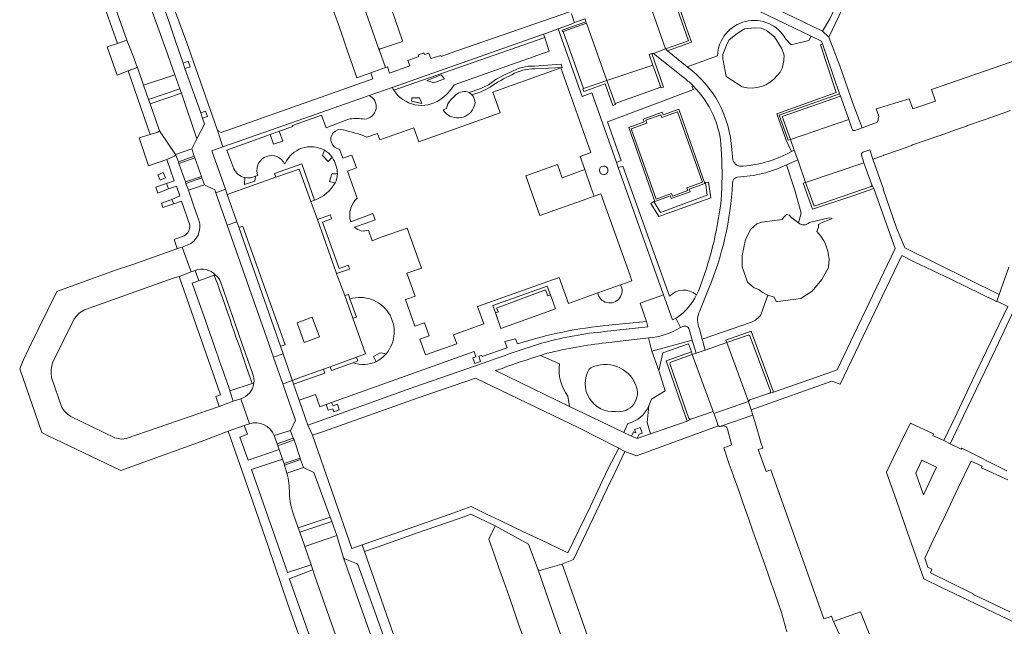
# Model space of a CAD drawing. Header units: metres. Extents: x 151213 to 156373, y 469495 to 475754.
# Tile 134 of 230: x 153527 to 153729, y 473359 to 473483. Entities that reach past the tile are written whole.
import ezdxf

# ---------------------------------------------------------------- set-up
doc = ezdxf.new("R2010")
doc.units = ezdxf.units.M
for name, color, linetype, lineweight in [('B-WE-OG-TERREIN_BEGROEID-GV', 252, 'Continuous', 18), ('B-WE-VH-GESLOTENVERHARDING_ASFALT-GV', 252, 'Continuous', 18), ('B-WE-VH-GESLOTENVERHARDING_KUNSTSTOF-GV', 252, 'Continuous', 18), ('B-WE-VH-HALFVERHARDING_GRASBETONSTEEN-GV', 252, 'Continuous', 18), ('B-WE-VH-ONVERHARD-GV', 252, 'Continuous', 18), ('B-WE-VH-ONVERHARD_BOOMSCHORS-GV', 252, 'Continuous', 18), ('B-WE-VH-ONVERHARD_ZAND-GV', 252, 'Continuous', 18), ('B-WE-VH-OPENVERHARDING_BETONSTRAATSTEEN-GV', 252, 'Continuous', 18), ('B-WE-VH-OPENVERHARDING_SIERBESTRATING-GV', 252, 'Continuous', 18), ('B-WE-VH-OPENVERHARDING_STRAATBAKSTEEN-GV', 252, 'Continuous', 18), ('B-WE-VH-OPENVERHARDING_TEGEL-GV', 252, 'Continuous', 18)]:
    doc.layers.add(name, color=color, linetype=linetype, lineweight=lineweight)

msp = doc.modelspace()

# ---------------------------------------------------------------- linework, layer by layer
at = {"layer": 'B-WE-OG-TERREIN_BEGROEID-GV'}
for points in [[(153684.254, 473479.176, 0.7603517), (153670.2, 473475.788)], [(153671.353, 473474.79, -0.0466198), (153671.296, 473476.013)], [(153683.839, 473476.112, -0.1499305), (153683.045, 473472.377)], [(153663.951, 473473.506, -0.2242754), (153673.106, 473456.523)], [(153682.474, 473471.696, -0.3026193), (153675.296, 473469.418)], [(153670.963, 473456.664, 0.1878537), (153665.207, 473469.58)], [(153671.043, 473447.337, 0.0253019), (153670.963, 473456.664)], [(153675.496, 473453.131, 0.1064432), (153685.379, 473456.091)], [(153673.371, 473454.356, 0.3910492), (153675.496, 473453.131)], [(153684.342, 473453.357, -0.1040859), (153674.3, 473450.868)], [(153673.288, 473449.541, -0.085757), (153668.301, 473427.702)], [(153674.3, 473450.868, 0.3996915), (153673.288, 473449.541)], [(153666.621, 473428.395, 0.0683128), (153671.043, 473447.337)], [(153660.334, 473426.399, -0.3958002), (153665.852, 473426.701)], [(153665.903, 473426.654, 0.0378649), (153666.621, 473428.395)], [(153680.506, 473426.605, -0.0811763), (153678.655, 473427.795)], [(153666.565, 473423.361, 0.2089051), (153666.321, 473420.163)], [(153677.151, 473421.084, 0.1604156), (153679.091, 473422.541)], [(153647.283, 473416.798, 0.0360402), (153635.186, 473414.658)], [(153637.728, 473412.485, 0.2100045), (153639.462, 473405.858)], [(153649.243, 473402.7, -0.6129401), (153643.839, 473411.403)], [(153644.161, 473411.663, -0.4367944), (153653.362, 473408.24)], [(153653.362, 473408.24, -0.6028327), (153649.243, 473402.7)], [(153651.795, 473400.259, 0.23922), (153656.059, 473403.874)], [(153656.059, 473403.874, -0.23922), (153651.795, 473400.259)], [(153579.058, 473397.784, 0.3940982), (153573.988, 473400.184)], [(153582.202, 473385.785, 0.0612896), (153581.69, 473390.061)], [(153582.99, 473381.767, -0.0736661), (153582.202, 473385.785)]]:
    msp.add_lwpolyline(points, format="xyb", dxfattribs=at)
at = {"layer": 'B-WE-OG-TERREIN_BEGROEID-GV', "flags": 128}
for points in [[(153671.296, 473476.013), (153672.211, 473478.319), (153672.615, 473479.066), (153674.222, 473480.33), (153675.759, 473481.28), (153677.861, 473481.523), (153679.135, 473481.421), (153680.267, 473480.936), (153681.904, 473479.643), (153683.319, 473477.338), (153683.839, 473476.112)], [(153691.791, 473478.198), (153691.576, 473478.759), (153689.413, 473479.807), (153689, 473478.903), (153685.343, 473478.004), (153684.254, 473479.176)], [(153685.379, 473456.091), (153684.275, 473458.464), (153682.412, 473463.867), (153694.588, 473468.231), (153691.338, 473478.042), (153691.791, 473478.198)], [(153670.2, 473475.788), (153663.951, 473473.506)], [(153675.296, 473469.418), (153671.957, 473471.487), (153671.353, 473474.79)], [(153683.045, 473472.377), (153682.474, 473471.696)], [(153665.207, 473469.58), (153664.904, 473469.466), (153665.229, 473468.813), (153647.586, 473462.176)], [(153647.586, 473462.176), (153650.362, 473454.286), (153649.436, 473453.854), (153649.801, 473452.825), (153650.761, 473453.073), (153660.334, 473426.399)], [(153673.106, 473456.523), (153673.371, 473454.356)], [(153686.831, 473441.482), (153687.396, 473443.446), (153686.079, 473448.167), (153684.342, 473453.357)], [(153678.655, 473427.795), (153677.714, 473428.09), (153676.34, 473429.283), (153675.289, 473432.456), (153675.289, 473434.741), (153675.956, 473438.056), (153677.047, 473440.138), (153678.26, 473441.23), (153679.311, 473441.593), (153683.476, 473442.139), (153683.759, 473442.584), (153684.345, 473443.19), (153684.972, 473443.008), (153685.335, 473442.564), (153685.8, 473442.24), (153686.831, 473441.482)], [(153668.301, 473427.702), (153666.565, 473423.361)], [(153665.852, 473426.701), (153665.903, 473426.654)], [(153679.091, 473422.541), (153680.506, 473426.605)], [(153666.321, 473420.163), (153666.459, 473419.671), (153667.012, 473417.546), (153677.151, 473421.084)], [(153656.059, 473403.874), (153656.65, 473405.215), (153659.455, 473406.965), (153658.147, 473411.117), (153656.72, 473415.092), (153655.99, 473417.82), (153647.283, 473416.798)], [(153635.186, 473414.658), (153633.839, 473414.243), (153637.728, 473412.485)], [(153643.839, 473411.403), (153644.161, 473411.663)], [(153639.462, 473405.858), (153639.789, 473403.739), (153650.942, 473398.413), (153651.795, 473400.259)], [(153652.519, 473397.654), (153652.904, 473398.525), (153653.389, 473398.303), (153653.139, 473399.016), (153654.27, 473399.408), (153654.709, 473398.29), (153654.077, 473398.075), (153653.696, 473397.184), (153656.436, 473398.146), (153655.711, 473400.465), (153656.059, 473403.874)], [(153573.988, 473400.184), (153572.916, 473399.828), (153573.569, 473398.059), (153571.994, 473397.468), (153573.71, 473392.694), (153580.088, 473394.883), (153579.808, 473395.65), (153579.653, 473396.092), (153579.058, 473397.784)], [(153651.795, 473400.259), (153650.942, 473398.413), (153652.519, 473397.654)], [(153581.69, 473390.061), (153581.19, 473391.677), (153581.091, 473391.995), (153580.759, 473392.946), (153574.375, 473390.805), (153581.823, 473369.633), (153586.65, 473371.188), (153585.377, 473374.998), (153584.37, 473377.9), (153584.031, 473378.79), (153582.99, 473381.767)]]:
    msp.add_lwpolyline(points, dxfattribs=at)
for points in [[(153667.604, 473449.527), (153664.402, 473448.392), (153664.596, 473447.85), (153660.701, 473446.432), (153660.501, 473446.976), (153657.299, 473445.846), (153651.934, 473461.037), (153655.123, 473462.192), (153654.915, 473462.761), (153658.809, 473464.19), (153659.017, 473463.628), (153662.229, 473464.804)], [(153668.097, 473447.142), (153667.719, 473449.72), (153668.316, 473449.806), (153668.805, 473446.625), (153658.122, 473442.779), (153656.491, 473445.43), (153657.088, 473445.861), (153658.508, 473443.595)], [(153559.521, 473430.471), (153558.282, 473430.081), (153540.08, 473423.57), (153538.99, 473422.91), (153537.95, 473421.77), (153533.48, 473412.69), (153533.24, 473411.38), (153533.23, 473410.49), (153533.31, 473409.68), (153535.42, 473403.56), (153535.89, 473402.84), (153536.59, 473402.14), (153537.3, 473401.67), (153546.33, 473397.28), (153547.69, 473397.04), (153548.62, 473397.13), (153567.767, 473403.768), (153567.053, 473405.822), (153568.028, 473406.163)], [(153665.784, 473414.723), (153665.004, 473417.329), (153656.72, 473415.092), (153658.147, 473411.117), (153658.954, 473414.744), (153664.261, 473416.592), (153664.842, 473414.962), (153665.013, 473414.446)], [(153592.757, 473353.42), (153592.64, 473354.01), (153592.14, 473355.49), (153587.366, 473369.098), (153586.988, 473370.176), (153582.177, 473368.337), (153582.537, 473367.315), (153587.81, 473352.37), (153589.549, 473347.347), (153589.67, 473347.39), (153591.04, 473348.34), (153591.67, 473349.03), (153592.22, 473349.87), (153592.63, 473350.86), (153592.83, 473351.91), (153592.89, 473352.75)]]:
    msp.add_lwpolyline(points, close=True, dxfattribs=at)
at = {"layer": 'B-WE-VH-GESLOTENVERHARDING_ASFALT-GV', "flags": 128}
msp.add_lwpolyline([(153556.766, 473477.149), (153552.3, 473489.68), (153550.4, 473495.28), (153548.772, 473500), (153547.091, 473504.876), (153546.795, 473505.736), (153540.227, 473503.486), (153541.421, 473500), (153543.72, 473493.29), (153544, 473492.6), (153548.814, 473478.993), (153550.301, 473475.19), (153550.872, 473473.593), (153550.963, 473473.393), (153552.218, 473469.74), (153558.641, 473471.829)], close=True, dxfattribs=at)
for points in [[(153663.951, 473473.506), (153659.91, 473476.76), (153659.515, 473477.169), (153657.068, 473476.271), (153663.423, 473471.143)], [(153673.371, 473454.356), (153673.106, 473456.523)], [(153684.342, 473453.357), (153686.674, 473454.377), (153685.985, 473456.358), (153685.379, 473456.091)], [(153666.565, 473423.361), (153668.301, 473427.702)], [(153661.904, 473422.025), (153661.65, 473421.852), (153662.62, 473419.945), (153663.056, 473420.146)], [(153664.365, 473419.583), (153665.004, 473417.329), (153665.784, 473414.723), (153667.675, 473415.327), (153667.012, 473417.546), (153666.459, 473419.671), (153666.321, 473420.163)], [(153593.352, 473372.655), (153591.959, 473377.22), (153585.377, 473374.998), (153586.65, 473371.188), (153586.988, 473370.176), (153587.366, 473369.098), (153592.14, 473355.49)], [(153619.23, 473270.18), (153619.505, 473271.462), (153619.681, 473272.512), (153619.92, 473274.959), (153620.153, 473277.775), (153620.263, 473280.045), (153620.39, 473285.07), (153620.34, 473286.16), (153620.15, 473289.21), (153619.88, 473292.67), (153619.51, 473295.2), (153618.8, 473298.51), (153618.24, 473301.01), (153617.32, 473304.28), (153616.4, 473307.35), (153614.38, 473312.83), (153612.59, 473317.89), (153611.76, 473320.35), (153611.289, 473321.459), (153610.09, 473324.8), (153606.8, 473334.26), (153602.93, 473345.46), (153593.352, 473372.655)]]:
    msp.add_lwpolyline(points, dxfattribs=at)
at = {"layer": 'B-WE-VH-GESLOTENVERHARDING_ASFALT-GV'}
for points in [[(153673.106, 473456.523, 0.2242754), (153663.951, 473473.506)], [(153663.423, 473471.143, -0.0307777), (153665.207, 473469.58)], [(153665.207, 473469.58, -0.1878537), (153670.963, 473456.664)], [(153670.963, 473456.664, -0.0253019), (153671.043, 473447.337)], [(153685.379, 473456.091, -0.1064432), (153675.496, 473453.131)], [(153675.496, 473453.131, -0.3910492), (153673.371, 473454.356)], [(153674.3, 473450.868, 0.1040859), (153684.342, 473453.357)], [(153668.301, 473427.702, 0.085757), (153673.288, 473449.541)], [(153673.288, 473449.541, -0.3996915), (153674.3, 473450.868)], [(153671.043, 473447.337, -0.0683128), (153666.621, 473428.395)], [(153666.621, 473428.395, -0.0378649), (153665.903, 473426.654)], [(153665.903, 473426.654, -0.1242443), (153661.904, 473422.025)], [(153666.321, 473420.163, -0.2089051), (153666.565, 473423.361)], [(153663.056, 473420.146, -0.5020277), (153664.365, 473419.583)]]:
    msp.add_lwpolyline(points, format="xyb", dxfattribs=at)
at = {"layer": 'B-WE-VH-GESLOTENVERHARDING_KUNSTSTOF-GV', "flags": 128}
msp.add_lwpolyline([(153667.083, 473449.789), (153661.984, 473464.272), (153658.778, 473463.108), (153658.571, 473463.663), (153655.451, 473462.521), (153655.635, 473461.941), (153652.469, 473460.791), (153657.554, 473446.344), (153660.734, 473447.495), (153660.939, 473446.962), (153664.068, 473448.101), (153663.877, 473448.634)], close=True, dxfattribs=at)
at = {"layer": 'B-WE-VH-HALFVERHARDING_GRASBETONSTEEN-GV', "flags": 128}
for points in [[(153643.34, 473446.39), (153644.825, 473446.92), (153644.229, 473448.614), (153642.9, 473452.394), (153638.241, 473450.735), (153637.278, 473453.43), (153630.781, 473451.107), (153633.695, 473442.942)], [(153566.749, 473430.677), (153563.595, 473429.543), (153562.239, 473429.041), (153564.999, 473421.186), (153565.436, 473419.954), (153565.843, 473418.82), (153566.658, 473416.49), (153567.103, 473415.262), (153567.504, 473414.133), (153567.905, 473412.87), (153568.328, 473411.729), (153569.264, 473408.997), (153569.728, 473407.709), (153569.988, 473406.94), (153574.558, 473408.484), (153574.289, 473409.268), (153573.824, 473410.569), (153573.25, 473412.136), (153572.874, 473413.28), (153572.493, 473414.449), (153572.055, 473415.691), (153571.647, 473416.812), (153571.21, 473418.006), (153570.842, 473419.136), (153570.388, 473420.403), (153569.993, 473421.621), (153569.59, 473422.731), (153569.188, 473423.874), (153568.758, 473425.108), (153568.355, 473426.237), (153567.928, 473427.477), (153567.462, 473428.767), (153567.006, 473429.924)]]:
    msp.add_lwpolyline(points, close=True, dxfattribs=at)
at = {"layer": 'B-WE-VH-ONVERHARD-GV', "flags": 128}
for points in [[(153560.378, 473474.288), (153560.735, 473473.192), (153561.776, 473473.532), (153561.391, 473474.651)], [(153563.959, 473464.05), (153564.303, 473462.959), (153565.364, 473463.326), (153564.951, 473464.412)], [(153580.064, 473460.268), (153578.229, 473459.598), (153578.948, 473457.627), (153580.814, 473458.265)]]:
    msp.add_lwpolyline(points, close=True, dxfattribs=at)
at = {"layer": 'B-WE-VH-ONVERHARD_BOOMSCHORS-GV', "flags": 128}
for points in [[(153634.68, 473479.544), (153603.67, 473468.704)], [(153616.068, 473469.818), (153635.624, 473476.745), (153634.794, 473479.225), (153634.68, 473479.544)], [(153598.936, 473467.436), (153598.615, 473467.615), (153585.161, 473462.908), (153568.546, 473457.05), (153566.248, 473456.24), (153569.048, 473448.37), (153569.423, 473447.306), (153579.385, 473450.825), (153579.116, 473451.573), (153584.741, 473453.574), (153587.38, 473446.135)], [(153616.423, 473467.727), (153615.403, 473466.732)], [(153619.714, 473467.755), (153619.133, 473468.243)], [(153570.771, 473452.575), (153569.359, 473456.37), (153578.229, 473459.598), (153580.064, 473460.268), (153582.91, 473461.229), (153582.834, 473461.441), (153588.801, 473463.578), (153589.725, 473460.998), (153594.319, 473462.739)], [(153614.512, 473464.912), (153613.78, 473464.676)], [(153590.978, 473454.93), (153590.162, 473454.057), (153589.002, 473455.301), (153589.411, 473456.364)], [(153581.319, 473453.654), (153581.214, 473453.606)], [(153575.598, 473451.567), (153575.706, 473451.187), (153575.211, 473451.065), (153575.077, 473450.012), (153572.982, 473449.347), (153573.061, 473450.75)], [(153591.587, 473449.662), (153590.413, 473449.943), (153590.907, 473451.54), (153592.077, 473451.526)], [(153650.258, 473428.743), (153645.578, 473427.067)], [(153594.622, 473425.827), (153595.976, 473422.107), (153595.217, 473421.869), (153597.823, 473414.532), (153596.023, 473413.856), (153596.268, 473413.108), (153595.247, 473412.72)], [(153600.054, 473412.943), (153599.485, 473413.99), (153600.856, 473414.74), (153602.06, 473414.53)]]:
    msp.add_lwpolyline(points, dxfattribs=at)
for points in [[(153614.075, 473471.047), (153611.912, 473470.183), (153610.477, 473470.687), (153613.383, 473471.871)], [(153607.371, 473467.117), (153608.946, 473467.108), (153609.41, 473465.992), (153607.326, 473466.419)], [(153635.847, 473426.653), (153635.345, 473426.447), (153634.83, 473427.706), (153624.779, 473423.961), (153625.166, 473423.184), (153624.544, 473422.956), (153625.691, 473419.78), (153636.884, 473423.767)], [(153586.893, 473422.091), (153583.771, 473420.954), (153585.242, 473416.915), (153588.365, 473418.052)]]:
    msp.add_lwpolyline(points, close=True, dxfattribs=at)
at = {"layer": 'B-WE-VH-ONVERHARD_BOOMSCHORS-GV'}
for points in [[(153613.15, 473466.752, 0.1109608), (153616.068, 473469.818)], [(153603.67, 473468.704, 0.4244405), (153613.15, 473466.752)], [(153619.133, 473468.243, 0.2967409), (153616.423, 473467.727)], [(153620.049, 473465.066, 0.3394975), (153619.714, 473467.755)], [(153597.241, 473462.791, 0.7762077), (153598.936, 473467.436)], [(153615.403, 473466.732, 0.1906859), (153614.512, 473464.912)], [(153613.78, 473464.676, 0.5943453), (153620.049, 473465.066)], [(153594.319, 473462.739, -0.0917255), (153597.241, 473462.791)], [(153589.411, 473456.364, 0.4379306), (153581.319, 473453.654)], [(153581.214, 473453.606, 0.891995), (153575.598, 473451.567)], [(153592.077, 473451.526, 0.1454332), (153590.978, 473454.93)], [(153573.061, 473450.75, -0.2413845), (153570.771, 473452.575)], [(153587.38, 473446.135, 0.1789536), (153591.587, 473449.662)], [(153645.578, 473427.067, 1.1797157), (153650.258, 473428.743)], [(153602.06, 473414.53, 0.7500975), (153594.622, 473425.827)], [(153595.247, 473412.72, 0.1861818), (153600.054, 473412.943)]]:
    msp.add_lwpolyline(points, format="xyb", dxfattribs=at)
at = {"layer": 'B-WE-VH-ONVERHARD_ZAND-GV', "flags": 128}
for points in [[(153683.839, 473476.112), (153683.319, 473477.338), (153681.904, 473479.643), (153680.267, 473480.936), (153679.135, 473481.421), (153677.861, 473481.523), (153675.759, 473481.28), (153674.222, 473480.33), (153672.615, 473479.066), (153672.211, 473478.319), (153671.296, 473476.013)], [(153671.353, 473474.79), (153671.957, 473471.487), (153675.296, 473469.418)], [(153682.474, 473471.696), (153683.045, 473472.377)], [(153686.831, 473441.482), (153685.8, 473442.24), (153685.335, 473442.564), (153684.972, 473443.008), (153684.345, 473443.19), (153683.759, 473442.584), (153683.476, 473442.139), (153679.311, 473441.593), (153678.26, 473441.23), (153677.047, 473440.138), (153675.956, 473438.056), (153675.289, 473434.741), (153675.289, 473432.456), (153676.34, 473429.283), (153677.714, 473428.09), (153678.655, 473427.795)], [(153693.042, 473432.307), (153693.131, 473433.994), (153692.884, 473435.665), (153692.312, 473437.254), (153692.021, 473437.735), (153691.437, 473438.699), (153690.638, 473439.658), (153690.955, 473440.562), (153690.955, 473441.108), (153691.723, 473441.553), (153693.179, 473442.058), (153693.765, 473442.341), (153693.118, 473442.503), (153689.089, 473441.518)], [(153680.506, 473426.605), (153681.861, 473426.207), (153682.221, 473425.277), (153682.587, 473425.28), (153687.316, 473425.947), (153689.641, 473427.443), (153691.642, 473429.808), (153693.042, 473432.307)], [(153644.161, 473411.663), (153643.839, 473411.403)]]:
    msp.add_lwpolyline(points, dxfattribs=at)
at = {"layer": 'B-WE-VH-ONVERHARD_ZAND-GV'}
for points in [[(153671.296, 473476.013, 0.0466198), (153671.353, 473474.79)], [(153683.045, 473472.377, 0.1499305), (153683.839, 473476.112)], [(153675.296, 473469.418, 0.3026193), (153682.474, 473471.696)], [(153646.785, 473453.13, 0.9988585), (153646.785, 473451.367)], [(153646.785, 473451.367, 1.0005674), (153646.785, 473453.13)], [(153689.089, 473441.518, -0.4021224), (153686.831, 473441.482)], [(153678.655, 473427.795, 0.0811763), (153680.506, 473426.605)], [(153643.839, 473411.403, 0.6129401), (153649.243, 473402.7)], [(153653.362, 473408.24, 0.4367944), (153644.161, 473411.663)], [(153649.243, 473402.7, 0.6028327), (153653.362, 473408.24)]]:
    msp.add_lwpolyline(points, format="xyb", dxfattribs=at)
at = {"layer": 'B-WE-VH-OPENVERHARDING_BETONSTRAATSTEEN-GV', "flags": 128}
for points in [[(153557.41, 473482.9), (153551.28, 473500), (153550, 473503.57), (153547.091, 473504.876), (153548.772, 473500), (153550.4, 473495.28), (153552.3, 473489.68), (153556.766, 473477.149), (153558.641, 473471.829), (153559.664, 473468.957), (153560.027, 473468.085), (153563.196, 473458.738), (153564.73, 473461.747), (153564.303, 473462.959), (153563.959, 473464.05), (153560.735, 473473.192), (153560.378, 473474.288), (153558.872, 473478.562)], [(153698.071, 473493.472), (153696.862, 473490.935), (153693.257, 473483.369), (153691.78, 473480.82), (153693.047, 473479.581), (153696.567, 473486.925), (153699.139, 473492.29), (153700.193, 473494.489), (153698.787, 473494.951)], [(153660.106, 473490.642), (153655.396, 473488.95), (153659.515, 473477.169), (153664.248, 473478.838)], [(153643.248, 473482.456), (153638.471, 473480.759), (153642.659, 473469.037), (153647.449, 473470.709)], [(153548.814, 473478.993), (153546.868, 473478.321), (153544.751, 473477.59), (153546.773, 473471.817), (153549.047, 473472.681), (153550.963, 473473.393), (153550.872, 473473.593), (153550.301, 473475.19)], [(153656.874, 473473.859), (153647.449, 473470.709), (153649.164, 473465.938), (153658.518, 473469.323)], [(153560.027, 473468.085), (153559.664, 473468.957), (153553.264, 473466.803), (153553.577, 473465.934)], [(153695.591, 473467.101), (153695.447, 473467.445), (153683.495, 473463.332), (153685.201, 473458.563), (153697.154, 473462.691)], [(153555.492, 473460.382), (153555.127, 473460.1), (153553.586, 473459.635), (153551.292, 473458.913), (153551.3, 473458.89), (153553.212, 473453.146), (153557.014, 473454.464), (153558.527, 473455.121), (153558.875, 473455.387), (153558.787, 473455.489)], [(153562.144, 473456.64), (153558.787, 473455.489), (153558.875, 473455.387), (153559.38, 473454.021), (153562.649, 473455.16)], [(153562.778, 473454.783), (153559.454, 473453.648), (153560.808, 473449.892), (153564.101, 473450.988)], [(153587.992, 473442.16), (153586.616, 473445.85), (153584.192, 473452.505), (153579.385, 473450.825), (153569.423, 473447.306), (153571.383, 473441.666), (153571.776, 473440.59), (153572.646, 473440.725), (153581.348, 473416.432), (153580.335, 473416.126), (153580.89, 473414.539), (153582.794, 473409.111), (153582.806, 473409.079), (153583.777, 473409.462), (153589.234, 473411.398), (153590.564, 473411.883), (153596.023, 473413.856), (153597.823, 473414.532), (153595.217, 473421.869), (153593.561, 473426.549), (153592.247, 473430.077), (153591.912, 473431.034)], [(153556.944, 473449.516), (153554.746, 473448.752), (153555.157, 473447.576), (153557.363, 473448.415)], [(153564.724, 473449.282), (153564.208, 473450.695), (153560.916, 473449.559), (153561.44, 473448.188)], [(153569.048, 473448.37), (153567.079, 473447.604), (153569.396, 473440.996), (153571.383, 473441.666), (153569.423, 473447.306)], [(153558.062, 473446.265), (153555.885, 473445.494), (153556.204, 473444.581), (153558.438, 473445.368)], [(153537.95, 473421.77), (153538.99, 473422.91), (153540.08, 473423.57), (153558.282, 473430.081), (153559.521, 473430.471), (153561.979, 473431.417), (153560.134, 473436.494), (153559.146, 473436.17), (153559.071, 473436.146), (153550, 473432.93), (153546.25, 473431.65), (153534.36, 473427.35), (153528.61, 473415.63), (153527.48, 473413.15), (153526.76, 473411.44), (153531.33, 473398.41), (153532.46, 473397.76), (153547.55, 473390.6), (153550.8, 473391.74), (153564.8, 473396.789), (153569.596, 473398.642), (153572.916, 473399.828), (153573.988, 473400.184), (153572.22, 473405.343), (153570.644, 473404.837), (153567.767, 473403.768), (153548.62, 473397.13), (153547.69, 473397.04), (153546.33, 473397.28), (153537.3, 473401.67), (153536.59, 473402.14), (153535.89, 473402.84), (153535.42, 473403.56), (153533.31, 473409.68), (153533.23, 473410.49), (153533.24, 473411.38), (153533.48, 473412.69)], [(153586.893, 473422.091), (153588.365, 473418.052), (153585.242, 473416.915), (153583.771, 473420.954)], [(153672.096, 473416.875), (153667.675, 473415.327), (153665.784, 473414.723), (153665.013, 473414.446), (153669.312, 473402.701), (153669.465, 473402.284), (153676.572, 473404.78)], [(153580.89, 473414.539), (153578.914, 473413.837), (153578.915, 473413.832), (153580.823, 473408.373), (153582.806, 473409.079), (153582.794, 473409.111)], [(153583.003, 473397.244), (153582.419, 473398.742), (153582.396, 473398.792), (153579.058, 473397.784), (153579.653, 473396.092)], [(153583.146, 473396.878), (153579.808, 473395.65), (153580.088, 473394.883), (153580.759, 473392.946), (153581.091, 473391.995), (153584.402, 473393.128)], [(153585.064, 473391.192), (153584.502, 473392.836), (153581.19, 473391.677), (153581.69, 473390.061)], [(153715.203, 473391.251), (153712.207, 473392.68), (153710.949, 473390.045), (153712.508, 473385.601)], [(153590.896, 473380.103), (153590.567, 473381.012), (153584.031, 473378.79), (153584.37, 473377.9)], [(153611.76, 473320.35), (153613.14, 473323.19), (153610.59, 473330.78), (153608.64, 473336.2), (153607.21, 473340.27), (153601.93, 473355.48), (153596.26, 473371.3), (153595.97, 473371.49), (153593.6, 473372.43), (153593.352, 473372.655), (153602.93, 473345.46), (153606.8, 473334.26), (153610.09, 473324.8), (153611.289, 473321.459)], [(153694.005, 473359.589), (153696.902, 473353.321), (153702.001, 473355.382), (153701.472, 473356.749), (153699.617, 473361.539)]]:
    msp.add_lwpolyline(points, close=True, dxfattribs=at)
for points in [[(153605.4, 473479.047), (153599.817, 473495.181)], [(153591.222, 473485.163), (153592.192, 473482.384), (153593.161, 473479.605), (153594.164, 473476.732), (153595.166, 473473.859), (153596.082, 473471.236), (153598.926, 473472.282), (153601.92, 473473.335), (153600.705, 473476.835), (153600.673, 473476.925), (153594.725, 473493.774)], [(153594.725, 473493.774), (153600.673, 473476.925)], [(153640.167, 473484.379), (153640.691, 473482.959), (153640.823, 473482.598), (153642.962, 473483.337), (153643.151, 473482.755), (153643.248, 473482.456), (153647.449, 473470.709), (153656.874, 473473.859), (153656.137, 473476.011), (153656.704, 473476.213), (153657.068, 473476.271), (153659.515, 473477.169), (153655.396, 473488.95)], [(153600.895, 473477.221), (153605.24, 473478.657)], [(153732.225, 473475.057), (153714.18, 473468.825), (153715.02, 473466.479), (153710.311, 473464.853), (153709.57, 473466.924), (153702.828, 473464.843), (153703.35, 473463.36), (153703.05, 473462.15), (153699.955, 473460.999), (153698.411, 473460.404)], [(153707.823, 473456.554), (153710.053, 473457.341), (153710.294, 473457.463), (153713.487, 473458.553), (153715.698, 473459.334), (153715.948, 473459.43), (153719.133, 473460.547), (153721.354, 473461.33), (153721.605, 473461.42), (153724.768, 473462.537), (153726.98, 473463.316), (153730.424, 473464.533)], [(153697.851, 473460.701), (153697.154, 473462.691), (153685.201, 473458.563), (153685.985, 473456.358), (153686.674, 473454.377), (153688.288, 473449.77), (153700.304, 473453.805), (153699.778, 473455.371)], [(153700.048, 473455.957), (153701.524, 473456.425), (153702.148, 473454.55), (153704.322, 473455.318), (153704.388, 473455.341), (153707.823, 473456.554)], [(153701.933, 473449.274), (153700.304, 473453.805), (153688.288, 473449.77), (153690.052, 473444.871), (153701.772, 473448.894)], [(153567.003, 473430.723), (153566.749, 473430.677), (153567.006, 473429.924), (153567.462, 473428.767), (153567.928, 473427.477), (153568.355, 473426.237), (153568.758, 473425.108), (153569.188, 473423.874), (153569.59, 473422.731), (153569.993, 473421.621), (153570.388, 473420.403), (153570.842, 473419.136), (153571.21, 473418.006), (153571.647, 473416.812), (153572.055, 473415.691), (153572.493, 473414.449), (153572.874, 473413.28), (153573.25, 473412.136), (153573.824, 473410.569), (153574.289, 473409.268), (153574.558, 473408.484), (153574.899, 473408.581)], [(153574.699, 473410.345), (153572.417, 473416.74), (153568.084, 473429.214)], [(153676.484, 473418.365), (153672.096, 473416.875)], [(153681.072, 473406.855), (153676.903, 473418.079)], [(153672.096, 473416.875), (153676.572, 473404.78), (153676.844, 473405.082), (153680.884, 473406.471)], [(153665.013, 473414.446), (153660.581, 473412.854)], [(153664.695, 473401.114), (153669.312, 473402.701), (153665.013, 473414.446)], [(153660.468, 473412.353), (153664.296, 473401.257)], [(153677.086, 473403.081), (153676.611, 473404.478), (153676.572, 473404.78), (153669.465, 473402.284), (153669.553, 473402.042), (153670.077, 473400.671), (153670.345, 473399.798)], [(153671.075, 473399.732), (153677.469, 473401.978), (153677.086, 473403.081)], [(153723.57, 473339.13), (153716.83, 473342.33), (153701.396, 473349.798), (153700.17, 473350.39), (153698.23, 473351.56), (153697.1, 473352.81), (153696.92, 473353.11), (153696.902, 473353.321), (153694.005, 473359.589), (153693.634, 473360.658), (153693.528, 473360.621), (153692.066, 473360.106), (153681.143, 473390.73), (153680.2, 473390.41), (153678.581, 473394.889), (153679.485, 473395.206), (153679.181, 473396.109), (153677.85, 473400.672), (153677.469, 473401.978), (153671.075, 473399.732)], [(153670.739, 473399.637), (153670.97, 473399.695)], [(153672.241, 473399.064), (153673.08, 473396.02), (153672.97, 473395.77), (153671.49, 473395.22), (153672.619, 473391.907), (153673.404, 473389.682), (153673.494, 473389.427), (153674.614, 473386.249), (153675.398, 473384.025), (153675.461, 473383.846), (153676.608, 473380.592), (153677.392, 473378.367), (153677.481, 473378.113), (153678.605, 473374.925), (153679.39, 473372.701), (153679.48, 473372.446), (153680.596, 473369.278), (153681.38, 473367.054), (153681.484, 473366.76), (153682.59, 473363.621), (153683.368, 473361.415), (153683.439, 473361.154), (153684.448, 473357.466)], [(153640.32, 473350.14), (153636.18, 473361.81), (153633.36, 473370.19), (153631.33, 473375.46), (153624.517, 473379.21), (153623.199, 473376.515), (153624.282, 473373.427), (153625.265, 473370.625), (153626.265, 473367.773), (153627.272, 473364.901), (153628.251, 473362.109), (153629.249, 473359.263), (153630.235, 473356.452)], [(153648.86, 473341.24), (153638.5, 473370.83), (153638.3, 473371.17), (153638.166, 473371.334), (153634.37, 473370.24), (153633.75, 473370.08), (153633.36, 473370.19), (153636.18, 473361.81), (153640.32, 473350.14)]]:
    msp.add_lwpolyline(points, dxfattribs=at)
at = {"layer": 'B-WE-VH-OPENVERHARDING_BETONSTRAATSTEEN-GV'}
for points in [[(153605.24, 473478.657, 0.502195), (153605.4, 473479.047)], [(153600.673, 473476.925, -0.417299), (153600.895, 473477.221)], [(153698.411, 473460.404, -0.3556965), (153697.851, 473460.701)], [(153699.778, 473455.371, -0.3509431), (153700.048, 473455.957)], [(153701.772, 473448.894, 0.3019482), (153701.933, 473449.274)], [(153568.084, 473429.214, 0.1535581), (153567.003, 473430.723)], [(153676.903, 473418.079, 0.5237642), (153676.484, 473418.365)], [(153660.581, 473412.854, 0.3575544), (153660.468, 473412.353)], [(153574.899, 473408.581, 0.1168209), (153574.699, 473410.345)], [(153680.884, 473406.471, 0.4058645), (153681.072, 473406.855)], [(153664.296, 473401.257, 0.3835904), (153664.695, 473401.114)], [(153670.345, 473399.798, 0.0603233), (153670.388, 473399.743)], [(153670.388, 473399.743, 0.2682899), (153670.739, 473399.637)], [(153670.97, 473399.695, -0.0284008), (153671.075, 473399.732)], [(153671.075, 473399.732, -0.4220049), (153672.241, 473399.064)]]:
    msp.add_lwpolyline(points, format="xyb", dxfattribs=at)
at = {"layer": 'B-WE-VH-OPENVERHARDING_SIERBESTRATING-GV'}
for points in [[(153632.602, 473473.661, 0.1501235), (153627.632, 473472.385)], [(153627.632, 473472.385, 0.0766309), (153623.126, 473469.808)], [(153623.485, 473469.354, -0.0448721), (153627.932, 473471.89)], [(153627.932, 473471.89, -0.1383919), (153632.614, 473473.062)], [(153623.126, 473469.808, -0.0256083), (153621.343, 473468.96)], [(153621.587, 473468.397, 0.0277709), (153623.485, 473469.354)]]:
    msp.add_lwpolyline(points, format="xyb", dxfattribs=at)
at = {"layer": 'B-WE-VH-OPENVERHARDING_SIERBESTRATING-GV', "flags": 128}
for points in [[(153632.614, 473473.062), (153638.26, 473473.36), (153638.076, 473474.037), (153632.602, 473473.661)], [(153621.343, 473468.96), (153619.133, 473468.243)], [(153619.133, 473468.243), (153619.714, 473467.755), (153621.587, 473468.397)]]:
    msp.add_lwpolyline(points, dxfattribs=at)
at = {"layer": 'B-WE-VH-OPENVERHARDING_STRAATBAKSTEEN-GV', "flags": 128}
for points in [[(153558.641, 473471.829), (153552.218, 473469.74), (153553.264, 473466.803), (153559.664, 473468.957)], [(153560.027, 473468.085), (153553.577, 473465.934), (153555.492, 473460.382), (153558.787, 473455.489), (153562.144, 473456.64), (153563.196, 473458.738)], [(153562.778, 473454.783), (153562.649, 473455.16), (153559.38, 473454.021), (153559.454, 473453.648)], [(153564.208, 473450.695), (153564.101, 473450.988), (153560.808, 473449.892), (153560.916, 473449.559)], [(153583.146, 473396.878), (153583.003, 473397.244), (153579.653, 473396.092), (153579.808, 473395.65)], [(153584.502, 473392.836), (153584.402, 473393.128), (153581.091, 473391.995), (153581.19, 473391.677)], [(153590.896, 473380.103), (153584.37, 473377.9), (153585.377, 473374.998), (153591.959, 473377.22)]]:
    msp.add_lwpolyline(points, close=True, dxfattribs=at)
for points in [[(153582.419, 473398.742), (153583.428, 473400.958), (153582.216, 473404.388), (153580.823, 473408.373), (153578.915, 473413.832), (153578.914, 473413.837), (153569.396, 473440.996), (153567.079, 473447.604), (153566.856, 473448.257), (153564.724, 473449.282), (153561.44, 473448.188), (153562.65, 473444.648), (153563.58, 473441.983)], [(153561.195, 473436.886), (153560.134, 473436.494), (153561.979, 473431.417), (153562.835, 473431.682)], [(153568.084, 473429.214), (153572.417, 473416.74), (153574.699, 473410.345)], [(153572.22, 473405.343), (153573.988, 473400.184)], [(153579.058, 473397.784), (153582.396, 473398.792), (153582.419, 473398.742)], [(153585.064, 473391.192), (153581.69, 473390.061)], [(153582.99, 473381.767), (153584.031, 473378.79), (153590.567, 473381.012), (153587.206, 473390.156), (153585.064, 473391.192)]]:
    msp.add_lwpolyline(points, dxfattribs=at)
at = {"layer": 'B-WE-VH-OPENVERHARDING_STRAATBAKSTEEN-GV'}
for points in [[(153563.58, 473441.983, -0.4082232), (153561.195, 473436.886)], [(153562.835, 473431.682, -0.3125255), (153567.003, 473430.723)], [(153567.003, 473430.723, -0.1535581), (153568.084, 473429.214)], [(153574.699, 473410.345, -0.1168209), (153574.899, 473408.581)], [(153574.523, 473407.317, -0.0656476), (153573.969, 473406.488)], [(153574.899, 473408.581, -0.0868693), (153574.523, 473407.317)], [(153573.969, 473406.488, -0.1375905), (153572.22, 473405.343)], [(153573.988, 473400.184, -0.3940982), (153579.058, 473397.784)], [(153581.69, 473390.061, -0.0612896), (153582.202, 473385.785)], [(153582.202, 473385.785, 0.0736661), (153582.99, 473381.767)]]:
    msp.add_lwpolyline(points, format="xyb", dxfattribs=at)
at = {"layer": 'B-WE-VH-OPENVERHARDING_TEGEL-GV', "flags": 128}
for points in [[(153551.28, 473500), (153557.41, 473482.9), (153558.872, 473478.562), (153560.378, 473474.288), (153561.391, 473474.651), (153561.776, 473473.532), (153560.735, 473473.192), (153563.959, 473464.05), (153564.951, 473464.412), (153565.364, 473463.326), (153564.303, 473462.959), (153564.73, 473461.747), (153563.196, 473458.738), (153562.144, 473456.64), (153562.649, 473455.16), (153562.778, 473454.783), (153564.101, 473450.988), (153564.208, 473450.695), (153564.724, 473449.282), (153566.856, 473448.257), (153567.079, 473447.604), (153569.048, 473448.37), (153566.248, 473456.24), (153568.546, 473457.05), (153567.438, 473460.43), (153567.307, 473460.803), (153561.09, 473478.452), (153557.15, 473489.28)], [(153695.342, 473473.695), (153693.047, 473479.581), (153691.78, 473480.82), (153663.327, 473494.617), (153658.8, 473492.926), (153650.916, 473490.147), (153650.882, 473490.245), (153650.652, 473490.185), (153650.85, 473489.472), (153651.371, 473488.052)], [(153651.95, 473487.766), (153655.396, 473488.95), (153660.106, 473490.642), (153660.599, 473490.922), (153663.974, 473492.079), (153670.036, 473489.155), (153689.413, 473479.807), (153691.576, 473478.759), (153691.791, 473478.198), (153695.297, 473467.946), (153695.447, 473467.445), (153695.591, 473467.101), (153697.154, 473462.691), (153697.851, 473460.701)], [(153639.999, 473484.899), (153615.061, 473476.207), (153613.395, 473475.635), (153613.318, 473475.852), (153611.266, 473475.194), (153610.868, 473476.281), (153609.945, 473476.013), (153609.84, 473476.345), (153609.746, 473476.316), (153608.681, 473475.981), (153608.799, 473475.607), (153606.547, 473474.8), (153606.936, 473473.69), (153602.787, 473472.201), (153602.349, 473473.476), (153601.92, 473473.335), (153598.926, 473472.282), (153599.334, 473471.015), (153590.862, 473468.035), (153568.191, 473460.045), (153567.438, 473460.43), (153568.546, 473457.05), (153585.161, 473462.908), (153598.615, 473467.615), (153603.325, 473469.291), (153634.446, 473480.199), (153635.258, 473480.481), (153637.441, 473481.276), (153640.092, 473482.284), (153640.823, 473482.598), (153640.691, 473482.959), (153640.167, 473484.379)], [(153647.853, 473420.417), (153655.611, 473421.218), (153654.317, 473424.949), (153659.115, 473426.692), (153649.801, 473452.825), (153649.436, 473453.854), (153646.614, 473461.811), (153644.359, 473468.169), (153642.382, 473467.429), (153637.441, 473481.276), (153635.258, 473480.481), (153634.446, 473480.199), (153634.68, 473479.544), (153634.794, 473479.225), (153635.624, 473476.745), (153616.068, 473469.818)], [(153632.602, 473473.661), (153638.076, 473474.037), (153638.26, 473473.36), (153632.614, 473473.062)], [(153698.411, 473460.404), (153699.955, 473460.999), (153698.107, 473465.806), (153695.342, 473473.695)], [(153598.125, 473459.082), (153600.32, 473459.802), (153600.789, 473458.492), (153607.757, 473460.984), (153608.8, 473458.07), (153625.55, 473464.065), (153624.036, 473468.296), (153624.773, 473468.561), (153637.97, 473473.304), (153638.308, 473472.363), (153644.175, 473455.895), (153641.949, 473455.1), (153642.9, 473452.394), (153644.229, 473448.614), (153644.825, 473446.92), (153646.212, 473447.416), (153652.22, 473430.649), (153652.22, 473430.647), (153652.589, 473429.578), (153650.258, 473428.743)], [(153603.391, 473469.188), (153603.325, 473469.291), (153598.615, 473467.615), (153598.936, 473467.436)], [(153615.403, 473466.732), (153616.423, 473467.727)], [(153619.133, 473468.243), (153621.343, 473468.96)], [(153621.587, 473468.397), (153619.714, 473467.755)], [(153594.319, 473462.739), (153589.725, 473460.998), (153588.801, 473463.578), (153582.834, 473461.441), (153582.91, 473461.229), (153580.064, 473460.268), (153580.814, 473458.265), (153578.948, 473457.627), (153578.229, 473459.598), (153569.359, 473456.37), (153570.771, 473452.575)], [(153613.78, 473464.676), (153614.512, 473464.912)], [(153596.133, 473446.51), (153594.151, 473452.092), (153595.997, 473452.737), (153595.056, 473455.369), (153593.158, 473454.731), (153592.515, 473456.598)], [(153704.222, 473448.349), (153704.321, 473448.397), (153702.148, 473454.55), (153701.524, 473456.425), (153700.048, 473455.957)], [(153558.875, 473455.387), (153558.527, 473455.121), (153557.014, 473454.464), (153558.533, 473450.102), (153556.944, 473449.516), (153557.363, 473448.415), (153558.985, 473448.968), (153559.682, 473446.976), (153558.062, 473446.265), (153558.438, 473445.368), (153560.032, 473445.895), (153561.711, 473440.955)], [(153563.58, 473441.983), (153562.65, 473444.648), (153561.44, 473448.188), (153560.916, 473449.559), (153560.808, 473449.892), (153559.454, 473453.648), (153559.38, 473454.021), (153558.875, 473455.387)], [(153581.214, 473453.606), (153581.319, 473453.654)], [(153699.778, 473455.371), (153700.304, 473453.805), (153701.933, 473449.274), (153702.303, 473448.511), (153706.706, 473436.192), (153698.232, 473418.431), (153694.814, 473411.266), (153690.738, 473409.837), (153681.701, 473406.668), (153680.884, 473406.471), (153676.844, 473405.082), (153676.572, 473404.78), (153676.611, 473404.478), (153677.086, 473403.081), (153677.849, 473403.321), (153693.71, 473408.97), (153695.392, 473408.3), (153708.05, 473434.72), (153710.614, 473433.473), (153718.157, 473429.874), (153727.554, 473425.307), (153727.586, 473425.374), (153728.11, 473426.77), (153708.71, 473436.33), (153706.981, 473440.456), (153704.222, 473448.349)], [(153575.211, 473451.065), (153575.706, 473451.187), (153575.598, 473451.567)], [(153701.772, 473448.894), (153690.052, 473444.871), (153688.288, 473449.77), (153687.824, 473449.58), (153689.735, 473444.245), (153698.199, 473447.066), (153702.303, 473448.511)], [(153702.303, 473448.511), (153701.933, 473449.274)], [(153587.38, 473446.135), (153586.616, 473445.85), (153587.992, 473442.16), (153590.65, 473443.077), (153590.871, 473442.288), (153588.988, 473441.624), (153592.443, 473432.049), (153594.324, 473432.734), (153594.554, 473431.944), (153591.912, 473431.034), (153592.247, 473430.077), (153593.561, 473426.549), (153594.323, 473426.731), (153594.622, 473425.827)], [(153595.613, 473440.546), (153597.963, 473441.366), (153599.816, 473442.053), (153599.346, 473443.367), (153597.565, 473442.698), (153594.801, 473441.66)], [(153608.018, 473426.375), (153606.314, 473431.097), (153609.354, 473432.178), (153606.434, 473440.39), (153601.092, 473438.483), (153599.218, 473437.791), (153598.474, 473439.986)], [(153560.535, 473438.82), (153558.486, 473438.059), (153558.569, 473437.82), (153559.146, 473436.17), (153560.134, 473436.494), (153561.195, 473436.886)], [(153730.08, 473432.37), (153728.11, 473426.77), (153727.586, 473425.374), (153729.847, 473424.295), (153727.208, 473418.762), (153724.624, 473413.348), (153722.002, 473407.85), (153719.434, 473402.468), (153716.693, 473396.723), (153718.048, 473396.076), (153720.79, 473401.825), (153723.357, 473407.205), (153726.003, 473412.75), (153728.563, 473418.117), (153731.202, 473423.649)], [(153645.578, 473427.067), (153639.548, 473424.907), (153637.634, 473430.261), (153620.877, 473424.272), (153622.155, 473420.702), (153615.938, 473418.479), (153616.599, 473416.615), (153610.189, 473414.34), (153609.008, 473417.544), (153610.947, 473418.259), (153609.992, 473420.906), (153608.011, 473420.214), (153606.094, 473425.703), (153608.018, 473426.375)], [(153662.62, 473419.945), (153661.65, 473421.852), (153660.934, 473421.518), (153659.115, 473426.692), (153654.317, 473424.949), (153655.611, 473421.218), (153655.88, 473420.125), (153646.998, 473419.111)], [(153655.99, 473417.82), (153656.72, 473415.092), (153665.004, 473417.329), (153664.365, 473419.583)], [(153663.056, 473420.146), (153662.62, 473419.945)], [(153680.884, 473406.471), (153681.701, 473406.668), (153677.113, 473419.182), (153671.911, 473417.392), (153672.096, 473416.875)], [(153595.247, 473412.72), (153590.822, 473411.146), (153590.564, 473411.883), (153589.234, 473411.398), (153589.468, 473410.607), (153583.062, 473408.356), (153584.211, 473405.022), (153587.571, 473406.234), (153588.47, 473403.667), (153589.761, 473404.157), (153590.885, 473404.554), (153620.175, 473415.002), (153620.537, 473413.921), (153619.934, 473413.722), (153620.329, 473412.589), (153621.47, 473412.984), (153621.102, 473414.05), (153621.735, 473414.261), (153621.834, 473414.016), (153626.963, 473415.776), (153626.477, 473417.066), (153628.692, 473417.61), (153629.102, 473416.602)], [(153647.283, 473416.798), (153655.99, 473417.82)], [(153672.096, 473416.875), (153676.484, 473418.365)], [(153676.903, 473418.079), (153681.072, 473406.855)], [(153665.013, 473414.446), (153664.842, 473414.962), (153659.613, 473413.106), (153663.936, 473400.734), (153664.695, 473401.114)], [(153624.685, 473413.577), (153622.234, 473412.721), (153608.01, 473407.755), (153588.502, 473400.805), (153585.986, 473399.919), (153586.957, 473397.855), (153589.407, 473398.678), (153608.667, 473405.526)], [(153633.839, 473414.243), (153635.186, 473414.658)], [(153660.581, 473412.854), (153665.013, 473414.446)], [(153670.345, 473399.798), (153670.077, 473400.671), (153669.553, 473402.042), (153669.465, 473402.284), (153669.312, 473402.701), (153664.695, 473401.114), (153663.936, 473400.734), (153656.436, 473398.146), (153653.696, 473397.184), (153652.519, 473397.654), (153650.942, 473398.413), (153639.789, 473403.739), (153624.571, 473411.113), (153625.928, 473411.567)], [(153664.296, 473401.257), (153660.468, 473412.353)], [(153607.55, 473345.51), (153597.659, 473373.943), (153597.171, 473375.332), (153595.02, 473374.6), (153586.957, 473397.855), (153585.986, 473399.919), (153584.211, 473405.022), (153583.062, 473408.356), (153582.806, 473409.079), (153580.823, 473408.373), (153582.216, 473404.388), (153583.428, 473400.958), (153582.419, 473398.742), (153583.003, 473397.244), (153583.146, 473396.878), (153584.402, 473393.128), (153584.502, 473392.836), (153585.064, 473391.192), (153587.206, 473390.156), (153590.567, 473381.012), (153590.896, 473380.103), (153591.959, 473377.22), (153593.352, 473372.655), (153593.6, 473372.43), (153595.97, 473371.49), (153596.26, 473371.3), (153601.93, 473355.48)], [(153608.667, 473405.526), (153620.42, 473409.572), (153641.7, 473399.35), (153649.9, 473395.16), (153651.123, 473394.469), (153653.54, 473393.58), (153670.19, 473399.71), (153670.388, 473399.743)], [(153729.69, 473390.52), (153720.384, 473395.177), (153720.3, 473395.001), (153718.048, 473396.076), (153716.693, 473396.723), (153714.433, 473397.801), (153714.583, 473398.115), (153709.833, 473400.334), (153709.062, 473398.748), (153706.382, 473393.234), (153704.935, 473390.258), (153704.952, 473390.208), (153706.903, 473384.608), (153708.847, 473379.026), (153710.871, 473373.215), (153712.574, 473368.326), (153716.225, 473366.582), (153721.551, 473364.037), (153727.126, 473361.373), (153732.758, 473358.682)], [(153730.251, 473361.552), (153722.698, 473365.172), (153722.746, 473365.273), (153713.98, 473369.55), (153714.275, 473370.338), (153713.424, 473370.745), (153712.781, 473372.617), (153714.549, 473376.307), (153717.034, 473381.496), (153719.689, 473387.035), (153722.325, 473392.539), (153724.578, 473391.459), (153724.434, 473391.158), (153729.9, 473388.65)]]:
    msp.add_lwpolyline(points, dxfattribs=at)
for points in [[(153544, 473492.6), (153543.72, 473493.29), (153543.51, 473493.7), (153543.2, 473494.17), (153542.3, 473495.1), (153541.79, 473495.44), (153541.22, 473495.78), (153540.625, 473495.987), (153542.2, 473491.53), (153546.868, 473478.321), (153548.814, 473478.993)], [(153660.599, 473490.922), (153660.106, 473490.642), (153664.248, 473478.838), (153659.515, 473477.169), (153659.91, 473476.76), (153664.827, 473478.574), (153663.923, 473481.213)], [(153643.248, 473482.456), (153643.151, 473482.755), (153638.244, 473481.003), (153638.332, 473480.733), (153638.471, 473480.759)], [(153656.704, 473476.213), (153656.137, 473476.011), (153656.874, 473473.859), (153658.518, 473469.323), (153658.595, 473469.192), (153659.103, 473469.345)], [(153550.963, 473473.393), (153549.047, 473472.681), (153553.586, 473459.635), (153555.127, 473460.1), (153555.492, 473460.382), (153553.577, 473465.934), (153553.264, 473466.803), (153552.218, 473469.74)], [(153644.791, 473469.19), (153647.132, 473470.016), (153648.673, 473465.582), (153649.196, 473465.771), (153649.164, 473465.938), (153647.449, 473470.709), (153642.659, 473469.037), (153642.515, 473468.959), (153642.709, 473468.456), (153644.287, 473469.012)], [(153695.447, 473467.445), (153695.297, 473467.946), (153682.881, 473463.605), (153684.685, 473458.415), (153685.201, 473458.563), (153683.495, 473463.332)], [(153667.604, 473449.527), (153662.229, 473464.804), (153659.017, 473463.628), (153658.809, 473464.19), (153654.915, 473462.761), (153655.123, 473462.192), (153651.934, 473461.037), (153657.299, 473445.846), (153660.501, 473446.976), (153660.701, 473446.432), (153664.596, 473447.85), (153664.402, 473448.392)], [(153667.083, 473449.789), (153663.877, 473448.634), (153664.068, 473448.101), (153660.939, 473446.962), (153660.734, 473447.495), (153657.554, 473446.344), (153652.469, 473460.791), (153655.635, 473461.941), (153655.451, 473462.521), (153658.571, 473463.663), (153658.778, 473463.108), (153661.984, 473464.272)], [(153556.754, 473450.682), (153556.26, 473451.821), (153555.146, 473451.338), (153555.64, 473450.199)], [(153571.383, 473441.666), (153569.396, 473440.996), (153578.914, 473413.837), (153580.89, 473414.539), (153580.335, 473416.126), (153571.776, 473440.59)], [(153564.999, 473421.186), (153562.239, 473429.041), (153563.595, 473429.543), (153562.835, 473431.682), (153561.979, 473431.417), (153559.521, 473430.471), (153568.028, 473406.163), (153567.053, 473405.822), (153567.767, 473403.768), (153570.644, 473404.837), (153569.988, 473406.94), (153569.728, 473407.709), (153569.264, 473408.997), (153568.328, 473411.729), (153567.905, 473412.87), (153567.504, 473414.133), (153567.103, 473415.262), (153566.658, 473416.49), (153565.843, 473418.82), (153565.436, 473419.954)], [(153635.847, 473426.653), (153636.884, 473423.767), (153625.691, 473419.78), (153624.544, 473422.956), (153623.995, 473424.46), (153635.214, 473428.439)], [(153590.885, 473404.554), (153589.761, 473404.157), (153590.164, 473402.975), (153591.121, 473403.271), (153591.347, 473402.655), (153592.447, 473403.067), (153592.09, 473404.188), (153591.172, 473403.895)], [(153580.759, 473392.946), (153580.088, 473394.883), (153573.71, 473392.694), (153571.994, 473397.468), (153573.569, 473398.059), (153572.916, 473399.828), (153569.596, 473398.642), (153574.005, 473386.117), (153577.881, 473374.859), (153581.84, 473363.36), (153587.08, 473348.49), (153587.711, 473346.698), (153589.549, 473347.347), (153587.81, 473352.37), (153582.537, 473367.315), (153582.177, 473368.337), (153586.988, 473370.176), (153586.65, 473371.188), (153581.823, 473369.633), (153574.375, 473390.805)], [(153654.077, 473398.075), (153654.709, 473398.29), (153654.27, 473399.408), (153653.139, 473399.016), (153653.389, 473398.303), (153652.904, 473398.525), (153652.519, 473397.654), (153653.696, 473397.184)], [(153651.123, 473394.469), (153649.9, 473395.16), (153647.669, 473390.856), (153644.058, 473383.297), (153640.533, 473375.919), (153639.456, 473373.662), (153633.742, 473376.39), (153631.493, 473377.464), (153628.314, 473378.982), (153625.407, 473380.369), (153622.721, 473381.651), (153619.55, 473383.165), (153615.017, 473381.568), (153609.349, 473379.571), (153603.683, 473377.575), (153597.786, 473375.498), (153597.772, 473375.537), (153597.171, 473375.332), (153597.659, 473373.943), (153600.431, 473374.916), (153608.335, 473377.689), (153618.852, 473381.378), (153619.52, 473381.613), (153624.517, 473379.21), (153631.33, 473375.46), (153633.36, 473370.19), (153633.75, 473370.08), (153634.37, 473370.24), (153638.166, 473371.334), (153640.61, 473372.28), (153646.641, 473385.008), (153646.622, 473385.017), (153647.59, 473387.012), (153648.987, 473389.961)], [(153712.207, 473392.68), (153715.203, 473391.251), (153712.508, 473385.601), (153710.949, 473390.045)]]:
    msp.add_lwpolyline(points, close=True, dxfattribs=at)
at = {"layer": 'B-WE-VH-OPENVERHARDING_TEGEL-GV'}
for points in [[(153627.632, 473472.385, -0.1501235), (153632.602, 473473.661)], [(153623.126, 473469.808, -0.0766309), (153627.632, 473472.385)], [(153627.932, 473471.89, 0.0448721), (153623.485, 473469.354)], [(153632.614, 473473.062, 0.1383919), (153627.932, 473471.89)], [(153616.068, 473469.818, -0.1109608), (153613.15, 473466.752)], [(153621.343, 473468.96, 0.0256083), (153623.126, 473469.808)], [(153603.67, 473468.704, -0.0193209), (153603.391, 473469.188)], [(153613.15, 473466.752, -0.4244405), (153603.67, 473468.704)], [(153616.423, 473467.727, -0.2967409), (153619.133, 473468.243)], [(153619.714, 473467.755, -0.3394975), (153620.049, 473465.066)], [(153623.485, 473469.354, -0.0277709), (153621.587, 473468.397)], [(153598.936, 473467.436, -0.7762077), (153597.241, 473462.791)], [(153614.512, 473464.912, -0.1906859), (153615.403, 473466.732)], [(153620.049, 473465.066, -0.5943453), (153613.78, 473464.676)], [(153597.241, 473462.791, 0.0917255), (153594.319, 473462.739)], [(153592.515, 473456.598, -1.0896923), (153593.245, 473460.555)], [(153593.245, 473460.555, -0.0325824), (153598.125, 473459.082)], [(153697.851, 473460.701, 0.3556965), (153698.411, 473460.404)], [(153581.319, 473453.654, -0.4379306), (153589.411, 473456.364)], [(153589.411, 473456.364, -0.1189482), (153590.978, 473454.93)], [(153700.048, 473455.957, 0.3509431), (153699.778, 473455.371)], [(153575.598, 473451.567, -0.891995), (153581.214, 473453.606)], [(153590.978, 473454.93, -0.1454332), (153592.077, 473451.526)], [(153570.771, 473452.575, 0.2413845), (153573.061, 473450.75)], [(153592.077, 473451.526, -0.1019384), (153591.587, 473449.662)], [(153646.785, 473451.367, -0.9988585), (153646.785, 473453.13)], [(153646.785, 473453.13, -1.0005674), (153646.785, 473451.367)], [(153573.061, 473450.75, 0.1743558), (153575.211, 473451.065)], [(153591.587, 473449.662, -0.1789536), (153587.38, 473446.135)], [(153701.933, 473449.274, -0.3019482), (153701.772, 473448.894)], [(153594.801, 473441.66, -0.2898894), (153596.133, 473446.51)], [(153561.195, 473436.886, 0.4082232), (153563.58, 473441.983)], [(153561.711, 473440.955, -0.3204221), (153560.535, 473438.82)], [(153598.474, 473439.986, -0.3089809), (153595.613, 473440.546)], [(153650.258, 473428.743, -1.1797157), (153645.578, 473427.067)], [(153594.622, 473425.827, -0.7500975), (153602.06, 473414.53)], [(153629.102, 473416.602, -0.0539099), (153647.853, 473420.417)], [(153646.998, 473419.111, 0.0442091), (153634.649, 473416.909)], [(153662.62, 473419.945, -0.1111518), (153655.99, 473417.82)], [(153655.99, 473417.82, 0.1111518), (153662.62, 473419.945)], [(153664.365, 473419.583, 0.5020277), (153663.056, 473420.146)], [(153676.484, 473418.365, -0.5237642), (153676.903, 473418.079)], [(153634.649, 473416.909, 0.0134843), (153624.685, 473413.577)], [(153635.186, 473414.658, -0.0360402), (153647.283, 473416.798)], [(153600.054, 473412.943, -0.1861818), (153595.247, 473412.72)], [(153602.06, 473414.53, -0.0882282), (153600.054, 473412.943)], [(153625.928, 473411.567, -0.0117416), (153633.839, 473414.243)], [(153660.468, 473412.353, -0.3575544), (153660.581, 473412.854)], [(153681.072, 473406.855, -0.4058645), (153680.884, 473406.471)], [(153664.695, 473401.114, -0.3835904), (153664.296, 473401.257)], [(153670.388, 473399.743, -0.0603233), (153670.345, 473399.798)]]:
    msp.add_lwpolyline(points, format="xyb", dxfattribs=at)

doc.saveas('drawing.dxf')
